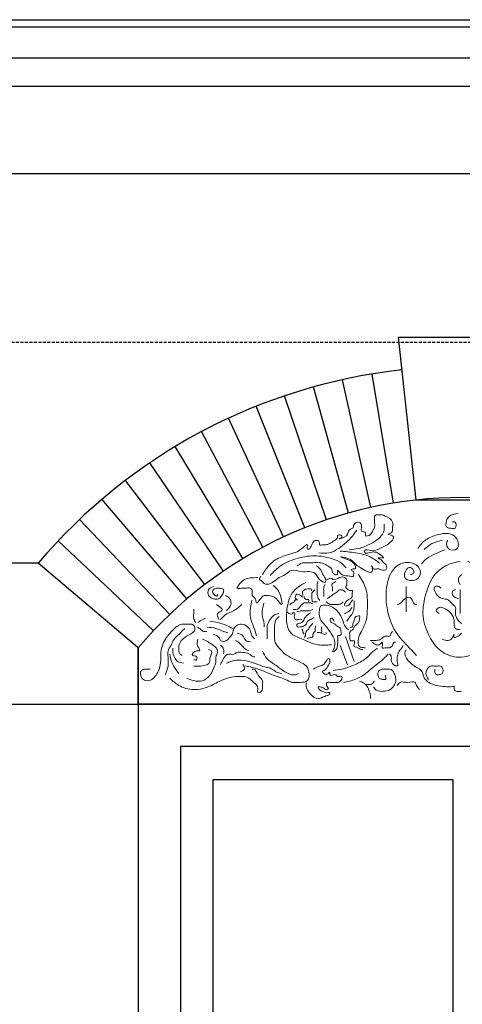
# Model space of a CAD drawing. Extents: x 0 to 286551, y -50 to 581131.
# Tile 11 of 207: x 91998 to 92940, y 558898 to 560995. Entities that reach past the tile are written whole.
import ezdxf

# ---------------------------------------------------------------- set-up
doc = ezdxf.new("R2010")
doc.units = 0
doc.header["$MEASUREMENT"] = 0
doc.linetypes.add('HIDDEN', pattern=[9.525, 6.35, -3.175])
for name, color, linetype in [('0.13', 5, 'CONTINUOUS'), ('0.18', 1, 'CONTINUOUS'), ('0.25', 2, 'CONTINUOUS')]:
    doc.layers.add(name, color=color, linetype=linetype)
doc.layers.add('0.15 GRIJS', color=252, linetype='CONTINUOUS', lineweight=15)
doc.layers.add('HULPLIJNEN', color=252, linetype='CONTINUOUS', plot=False)

msp = doc.modelspace()

# ---------------------------------------------------------------- linework, layer by layer
at = {"layer": '0.13'}
msp.add_lwpolyline([(90885.4, 560913, 0.414214), (90910.4, 560888, 0.414214), (90935.4, 560863), (90935.4, 560853), (90945.4, 560853), (90945.4, 560667.2), (95078.4, 560667.2)], format="xyb", dxfattribs=at)
for points in [[(90945.4, 560853), (95078.4, 560853)], [(92793.9, 559965.3), (92748.7, 560240.2)], [(92698.1, 559944.1), (92623.4, 560212.6)], [(92745.7, 559956), (92685.7, 560228.1)], [(92651.2, 559929.7), (92562, 560193.7)], [(92605.2, 559912.7), (92501.8, 560171.5)], [(92560.1, 559893.3), (92442.9, 560146.1)], [(92516.2, 559871.5), (92385.4, 560117.5)], [(92473.5, 559847.3), (92329.6, 560085.9)], [(92432.2, 559820.8), (92275.5, 560051.3)], [(92392.4, 559792.1), (92223.5, 560013.7)], [(92354.2, 559761.4), (92173.5, 559973.5)], [(92317.7, 559728.5), (92125.8, 559930.5)], [(92283.1, 559693.8), (92080.5, 559885.1)]]:
    msp.add_lwpolyline(points, dxfattribs=at)
msp.add_lwpolyline([(92250.4, 559537.2), (92250.4, 559657.2), (92037.7, 559837.2), (91931.4, 559837.2), (91931.4, 559537.2), (91931.4, 559537.2)], close=True, dxfattribs=at)
msp.add_arc((92940.4, 559073.3), 1182.6, 96.2201, 139.7607, dxfattribs=at)
at = {"layer": '0.15 GRIJS'}
for points in [[(92691.7, 559681.5), (92710.2, 559628)], [(92680.5, 559662.3), (92696.4, 559621.4)]]:
    msp.add_lwpolyline(points, dxfattribs=at)
for points, knots in [([(92515.3, 559813.1), (92520, 559820.8), (92529.9, 559837.3), (92555.2, 559853), (92583.8, 559858.4), (92596.8, 559866.2), (92614.5, 559883), (92607.8, 559867), (92617.2, 559867.7), (92619.2, 559876.2), (92622.8, 559882), (92626, 559886.6), (92629.7, 559885.6), (92634.1, 559886.5), (92637.1, 559881.6), (92635.1, 559874), (92644, 559877.2), (92650.9, 559876.4), (92659.5, 559879.5), (92666.6, 559885.4), (92675.8, 559889.9), (92673, 559898.4), (92684.2, 559898.6), (92684.1, 559891.5), (92670.5, 559887.3), (92699.7, 559893.4), (92695.4, 559910), (92710.1, 559911.8), (92708, 559921.9), (92721.4, 559928), (92726.2, 559918.6), (92725.9, 559912.6), (92723.3, 559903.1), (92737.5, 559905.5), (92731.9, 559892.1), (92744.4, 559897), (92747.8, 559902.9), (92751, 559908.5), (92754.8, 559915.5), (92753.6, 559922.3), (92754, 559929.5), (92752, 559935.7), (92756.5, 559940.9), (92762.6, 559940), (92769.4, 559941.7), (92780.2, 559935.6), (92794.2, 559929.3), (92792, 559917.3), (92792, 559909.8), (92792.8, 559901.7), (92777.8, 559899.3), (92803.9, 559895.8), (92781.2, 559875.5), (92765.8, 559870.7), (92752.1, 559859.6), (92731.7, 559869.6), (92731.8, 559854.7), (92745.7, 559861.5), (92757.6, 559861.3), (92763.4, 559857.4), (92776.3, 559847.6), (92767.1, 559848.7), (92756.3, 559849.3), (92770.1, 559844.2), (92772.4, 559838.2), (92777.8, 559835.8), (92779.2, 559830.7), (92780.1, 559822.5), (92768.1, 559821.1), (92760.7, 559827.9), (92750.9, 559821.7), (92745.2, 559839), (92752.8, 559815.1), (92733.6, 559820.2), (92726.4, 559827.2), (92715.6, 559832), (92708.5, 559840.9), (92699.3, 559848.1), (92671.6, 559853.7), (92702.5, 559843.8), (92711.4, 559838), (92713.7, 559825), (92708.6, 559826.6), (92699.9, 559822.8), (92711.6, 559820.3), (92708.7, 559814.4), (92710, 559806.7), (92693, 559812.7), (92684.1, 559809.2), (92674.2, 559825.3), (92674.6, 559818), (92676.6, 559810.3), (92662, 559815.1), (92664, 559824.5), (92657, 559830.4), (92649, 559835.6), (92636.6, 559839.4), (92623.6, 559838.3), (92613, 559838.7), (92605.7, 559838.4), (92600.3, 559838.8), (92595.2, 559835.7), (92591.1, 559833.4), (92589, 559832.2)], [0, 0, 0, 0, 26.766105, 57.06392, 87.581824, 106.012212, 117.879846, 126.97932, 129.710187, 140.819025, 148.156066, 152.017382, 155.658538, 158.389654, 164.952164, 168.592089, 177.695227, 181.336383, 190.840028, 202.707752, 211.717627, 215.357552, 224.460441, 227.1903, 233.753804, 250.488641, 264.732722, 275.843135, 278.572994, 292.820416, 299.382926, 305.752541, 312.122325, 321.926149, 328.295764, 338.67463, 343.224955, 350.561973, 357.492469, 366.591944, 370.231869, 379.331343, 384.479844, 387.210711, 397.224139, 404.156591, 424.200758, 434.210298, 436.940157, 447.315537, 454.247694, 464.051286, 486.528042, 500.775464, 520.925281, 537.310731, 540.04059, 559.157156, 561.888023, 576.135521, 585.145396, 590.607379, 596.979401, 608.08961, 612.640085, 617.190925, 624.121421, 627.761177, 639.905963, 646.83812, 656.851547, 664.188711, 676.960591, 686.974019, 704.926207, 712.264796, 721.274495, 737.683276, 753.580992, 771.161245, 793.042254, 796.68201, 799.412877, 806.345263, 812.908881, 819.278665, 822.008524, 833.84253, 851.113884, 860.123702, 862.853561, 869.223344, 878.726989, 889.378314, 893.239631, 905.107355, 918.361217, 931.105511, 943.849806, 950.222078, 952.952944, 959.885331, 967.22362, 967.22362, 967.22362, 967.22362]), ([(92918.5, 559925), (92920.9, 559925.5), (92928.1, 559927), (92928, 559910.7), (92916.4, 559911.5), (92903.8, 559912.7), (92905.8, 559927.7), (92913.1, 559940.5), (92924.1, 559942.1), (92931.3, 559943.2)], [0, 0, 0, 0, 6.372272, 19.111671, 25.548601, 37.929745, 50.669144, 61.281918, 81.431788, 81.431788, 81.431788, 81.431788]), ([(92699.9, 559866.1), (92706.5, 559866.7), (92722.3, 559868.3), (92744.1, 559878), (92764.4, 559889.4), (92775.4, 559905.7), (92774.4, 559916.3), (92773.9, 559920.6)], [0, 0, 0, 0, 19.622715, 47.449274, 70.793135, 89.032352, 101.977788, 101.977788, 101.977788, 101.977788]), ([(92635.2, 559859.6), (92642.7, 559858.8), (92657.6, 559857.3), (92677.2, 559868.4), (92692.9, 559881), (92706.4, 559893.7), (92712.7, 559903.3), (92715.7, 559907.7)], [0, 0, 0, 0, 22.200921, 43.715048, 64.805791, 83.116935, 99.027709, 99.027709, 99.027709, 99.027709]), ([(92909.4, 559886.8), (92908.3, 559884.7), (92904.8, 559878.6), (92910.6, 559864.2), (92934.7, 559864.4), (92931.8, 559890.3), (92914.7, 559902.3), (92891.7, 559900.1), (92868.6, 559892.1), (92851.9, 559879.5), (92846.9, 559869.8), (92845.7, 559867.7)], [0, 0, 0, 0, 6.930341, 20.791179, 37.176879, 59.015752, 75.220934, 97.068367, 124.132759, 149.306472, 156.64349, 156.64349, 156.64349, 156.64349]), ([(92859.4, 559866.8), (92865.4, 559872), (92876.6, 559881.6), (92891, 559884.5), (92897.6, 559885.9)], [0, 0, 0, 0, 23.489079, 43.370016, 43.370016, 43.370016, 43.370016]), ([(92680.5, 559863.3), (92691.3, 559862.3), (92713.2, 559860.3), (92743.1, 559853.7), (92758.4, 559842.2), (92764.7, 559837.4)], [0, 0, 0, 0, 32.586592, 66.2574, 89.601354, 89.601354, 89.601354, 89.601354]), ([(92853.5, 559835.9), (92857, 559839.9), (92865.7, 559849.6), (92884, 559858.2), (92897.4, 559863.5), (92903.8, 559866.1)], [0, 0, 0, 0, 15.798144, 38.802725, 59.343108, 59.343108, 59.343108, 59.343108]), ([(92531.6, 559811.5), (92537.7, 559818.1), (92552.8, 559834.2), (92586, 559848), (92625, 559855.7), (92658.3, 559849.4), (92682.3, 559840), (92690.3, 559830.9), (92693.5, 559827.3)], [0, 0, 0, 0, 26.820941, 65.71354, 105.100335, 144.487131, 166.001257, 180.388475, 180.388475, 180.388475, 180.388475]), ([(92830.2, 559813.1), (92832.8, 559813.6), (92837.8, 559814.6), (92837.3, 559824.4), (92827.8, 559831.3), (92818.7, 559821.1), (92814.4, 559805.9), (92833, 559797.3), (92852.2, 559805.9), (92851.5, 559829.5), (92829, 559842.7), (92793.4, 559833.7), (92776.7, 559790.2), (92778.1, 559741.1), (92793.6, 559692.4), (92822.4, 559663), (92837.9, 559646.6), (92843, 559641.1)], [0, 0, 0, 0, 6.932157, 13.301941, 24.412053, 32.80338, 49.408631, 62.848044, 84.01988, 100.399035, 122.619764, 152.438023, 198.849806, 247.077375, 301.189713, 346.402692, 368.936164, 368.936164, 368.936164, 368.936164]), ([(92935.8, 559841.3), (92928.5, 559839.9), (92908.2, 559835.9), (92877.3, 559813.9), (92862.2, 559773.3), (92853, 559729), (92865.7, 559687), (92887.9, 559652.2), (92924.3, 559634), (92970, 559640.7), (93004.1, 559676.9), (93025.8, 559724.7), (93023.2, 559776.9), (92997.3, 559823.3), (92967, 559835.4), (92952.2, 559841.3)], [0, 0, 0, 0, 22.5193, 61.668101, 106.858505, 149.198724, 195.330239, 234.474017, 269.891702, 311.217937, 363.383008, 411.895961, 465.652657, 514.660375, 561.082198, 561.082198, 561.082198, 561.082198]), ([(92630, 559832.2), (92633.4, 559829.4), (92640.5, 559823.6), (92643.7, 559811.8), (92649.6, 559805), (92650.3, 559792.8), (92632.7, 559803.4), (92630.1, 559817.1), (92612.9, 559820.5), (92596.7, 559817.5), (92577, 559827.1), (92564.5, 559811.9), (92549.9, 559807.5), (92540.4, 559798.9), (92530.6, 559792.7), (92518.5, 559791.4), (92514.6, 559799.9), (92506.9, 559803.1), (92509.8, 559807.1), (92511.6, 559809.4)], [0, 0, 0, 0, 12.871311, 27.115542, 34.452436, 40.82222, 54.686763, 70.344331, 83.598239, 99.98369, 122.001011, 137.660734, 151.908156, 167.567675, 174.906181, 187.650475, 196.660174, 201.211214, 208.141808, 208.141808, 208.141808, 208.141808]), ([(92538, 559790.3), (92541.3, 559787.3), (92548.3, 559781.1), (92554.2, 559769.1), (92560.1, 559739.7), (92544.4, 559765.9), (92531.3, 559768.2), (92516.7, 559769.7), (92510.7, 559761.9), (92500.9, 559748.5), (92501.9, 559764), (92490.9, 559767.3), (92494.9, 559777.1), (92489.3, 559787.1), (92478.7, 559783.3), (92470.4, 559784.5), (92457.1, 559781.6), (92468.4, 559796), (92478.6, 559806.6), (92494.9, 559806.7), (92504.4, 559806.7), (92505.3, 559806.7)], [0, 0, 0, 0, 12.871311, 27.115431, 46.418628, 63.806439, 81.386631, 90.48977, 104.020075, 113.029774, 122.530198, 131.540073, 140.639716, 147.97661, 160.721154, 167.093177, 176.196315, 187.599129, 201.129249, 226.876675, 229.607542, 229.607542, 229.607542, 229.607542]), ([(92607.2, 559796.7), (92596.5, 559790.5), (92578.6, 559780.3), (92567.9, 559749), (92564.3, 559720.4), (92570.9, 559686.7), (92602.2, 559675.7), (92629.5, 559661.3), (92651.9, 559663.1), (92661.8, 559663.8)], [0, 0, 0, 0, 35.682966, 59.343134, 95.017777, 124.658811, 150.73971, 187.602698, 216.732442, 216.732442, 216.732442, 216.732442]), ([(92633.3, 559798.5), (92632.7, 559796.8), (92631.1, 559792.7), (92631.9, 559785.8), (92631.7, 559778.4), (92631.4, 559769.7), (92633.1, 559762), (92636.5, 559758.8), (92637, 559758.3)], [0, 0, 0, 0, 5.523874, 12.930916, 20.337959, 27.745002, 39.456958, 41.702119, 41.702119, 41.702119, 41.702119]), ([(92690, 559747.3), (92690, 559748.1), (92689.8, 559752), (92693.7, 559757.7), (92700.6, 559760.5), (92706.9, 559765.3), (92704.7, 559771.9), (92708.2, 559780.1), (92703.3, 559779.5), (92699.6, 559779.3), (92695.8, 559782.1), (92690.3, 559787.8), (92695.5, 559790.1), (92694, 559795.4), (92696.2, 559801.5), (92689.2, 559808.9), (92677.7, 559808.3), (92668, 559799.4), (92660.5, 559807.1), (92655.5, 559804.4), (92651.5, 559802.3)], [0, 0, 0, 0, 2.354175, 11.506047, 17.834431, 25.603992, 31.096898, 38.943812, 41.298738, 43.653914, 49.982081, 56.309129, 59.638848, 62.777748, 70.624661, 77.860318, 88.850392, 103.422879, 106.571016, 117.81037, 117.81037, 117.81037, 117.81037]), ([(92664, 559777.9), (92664.2, 559780.2), (92664.7, 559785.3), (92661.1, 559795.1), (92668.7, 559795.5), (92670, 559798), (92670.6, 559799)], [0, 0, 0, 0, 7.264855, 16.511234, 21.542807, 24.845395, 24.845395, 24.845395, 24.845395]), ([(92719.2, 559813.1), (92725.3, 559804), (92739.3, 559783), (92738.3, 559747.5), (92738, 559715.5), (92726.7, 559694.1), (92717.9, 559677.9), (92718, 559659), (92729.4, 559657.4), (92733.8, 559657.5), (92734.7, 559657.5)], [0, 0, 0, 0, 32.174516, 74.19054, 102.531076, 127.386316, 144.11639, 160.721808, 171.100674, 173.831541, 173.831541, 173.831541, 173.831541]), ([(92938.6, 559813.1), (92936.4, 559811.1), (92931.8, 559807.1), (92932.4, 559798), (92934.8, 559793.3), (92935.8, 559791.2)], [0, 0, 0, 0, 8.390784, 17.490427, 24.420867, 24.420867, 24.420867, 24.420867]), ([(92410.6, 559787.6), (92406.6, 559786.1), (92398.3, 559782.8), (92398.5, 559767.4), (92409.9, 559761.1), (92422.1, 559759.9), (92429.5, 559768.6), (92432.2, 559775.2), (92433.2, 559782.8), (92424.7, 559784.3), (92418, 559784.5), (92408.8, 559782), (92407.9, 559771.2), (92420.4, 559765.4), (92419.8, 559770.2), (92419.7, 559771.2)], [0, 0, 0, 0, 11.867724, 24.607123, 35.71744, 48.461734, 57.471609, 67.272707, 70.912463, 77.84462, 86.947759, 93.880145, 102.97962, 112.783506, 115.513365, 115.513365, 115.513365, 115.513365]), ([(92601.2, 559768.7), (92600.5, 559772), (92599.1, 559778.4), (92608.1, 559783.5), (92613.9, 559781.9), (92620.7, 559783.8), (92620, 559780.2), (92619.7, 559778.6)], [0, 0, 0, 0, 9.246379, 17.86001, 24.467026, 29.091812, 33.054522, 33.054522, 33.054522, 33.054522]), ([(92627, 559780.5), (92624.2, 559778.5), (92618.6, 559774.5), (92621, 559765.2), (92619.9, 559753.6), (92627.8, 559755.6), (92630.8, 559755.5), (92631.6, 559755.4)], [0, 0, 0, 0, 9.341925, 18.588303, 28.044553, 34.651818, 37.294625, 37.294625, 37.294625, 37.294625]), ([(92648.1, 559791.8), (92647, 559789.6), (92644.8, 559785.5), (92645.7, 559778.3), (92645.5, 559772.2), (92645.5, 559768.2), (92645.5, 559766.7)], [0, 0, 0, 0, 7.113601, 13.718061, 20.982916, 25.60619, 25.60619, 25.60619, 25.60619]), ([(92652.8, 559762.1), (92655, 559763.6), (92659.4, 559766.6), (92666, 559771.6), (92673.3, 559775.3), (92678.4, 559781), (92686.1, 559780.9), (92689.5, 559777.9), (92691.7, 559775.9)], [0, 0, 0, 0, 8.063855, 16.128012, 24.741432, 32.805492, 37.430279, 46.043909, 46.043909, 46.043909, 46.043909]), ([(92894.9, 559784), (92893.8, 559785.3), (92890.9, 559789.2), (92876.8, 559789.2), (92884.5, 559769.8), (92895.6, 559760.7), (92910.3, 559761.7), (92917.1, 559751.4), (92928.6, 559744.4), (92922.9, 559725.1), (92932.3, 559715.1), (92938.6, 559708.4)], [0, 0, 0, 0, 5.148678, 14.251567, 29.960023, 46.165205, 59.198592, 68.208467, 81.73836, 94.477759, 119.763199, 119.763199, 119.763199, 119.763199]), ([(92925.8, 559781.2), (92923.7, 559780.6), (92918.2, 559778.9), (92918.6, 559769.6), (92924.5, 559764.3), (92929, 559763), (92932.2, 559762.1)], [0, 0, 0, 0, 6.106176, 16.115716, 19.977033, 29.780856, 29.780856, 29.780856, 29.780856]), ([(92438.8, 559736.6), (92442.8, 559740.5), (92450.1, 559747.5), (92447, 559763), (92439.5, 559766.8), (92436.1, 559768.5)], [0, 0, 0, 0, 15.657568, 28.686379, 39.796695, 39.796695, 39.796695, 39.796695]), ([(92492.5, 559758.5), (92491.5, 559753.4), (92489.1, 559741.1), (92488.1, 559721.4), (92496.5, 559702.1), (92500.5, 559689.4), (92502.5, 559683)], [0, 0, 0, 0, 15.708456, 37.547498, 57.690911, 77.834403, 77.834403, 77.834403, 77.834403]), ([(92518, 559752.1), (92517, 559748.2), (92514.5, 559739), (92514.1, 559723.9), (92519.3, 559711.7), (92519, 559704.2), (92518.9, 559702.1)], [0, 0, 0, 0, 12.14046, 28.519615, 44.411625, 50.781408, 50.781408, 50.781408, 50.781408]), ([(92573.5, 559748.2), (92574.7, 559750.4), (92576.4, 559753.5), (92583.2, 559751.8), (92582.1, 559761.2), (92593.2, 559758.6), (92583.5, 559761.5), (92585.6, 559766.6), (92586.1, 559771.8), (92592.9, 559771), (92597.5, 559768.6), (92600.6, 559765.4), (92601.2, 559764.7)], [0, 0, 0, 0, 6.539424, 9.18223, 17.244956, 21.869992, 27.196323, 31.819428, 36.849725, 39.492532, 49.833416, 52.636093, 52.636093, 52.636093, 52.636093]), ([(92580.7, 559738.9), (92584.9, 559738.9), (92593.5, 559738.8), (92597, 559749.3), (92604.2, 559753.6), (92610.7, 559752.3), (92617.1, 559753.7), (92620.8, 559751.6), (92622.4, 559750.8)], [0, 0, 0, 0, 11.405471, 23.166011, 28.492426, 35.099442, 42.367285, 47.398628, 47.398628, 47.398628, 47.398628]), ([(92603.9, 559766.7), (92603.8, 559766), (92603.5, 559762.6), (92608.3, 559759.3), (92614.4, 559760.8), (92613.6, 559757.5), (92613.1, 559755.4)], [0, 0, 0, 0, 1.981355, 10.04521, 12.688017, 17.311122, 17.311122, 17.311122, 17.311122]), ([(92650.8, 559755.2), (92653.5, 559752.9), (92659.9, 559747.6), (92670.1, 559750.3), (92680, 559748.9), (92684.2, 559752.7), (92686.9, 559755.2)], [0, 0, 0, 0, 10.234058, 23.579058, 29.07397, 39.308027, 39.308027, 39.308027, 39.308027]), ([(92707.6, 559759.4), (92706.2, 559758.2), (92702.5, 559755.2), (92700.3, 559747), (92694.5, 559746.5), (92691.7, 559746.2)], [0, 0, 0, 0, 5.605179, 14.217192, 21.750273, 21.750273, 21.750273, 21.750273]), ([(92710.2, 559757.4), (92710.3, 559754.4), (92710.3, 559746.7), (92709.7, 559733.9), (92701.2, 559723.7), (92696.5, 559716.9), (92694.4, 559713.8)], [0, 0, 0, 0, 9.24621, 23.256593, 36.631187, 47.995525, 47.995525, 47.995525, 47.995525]), ([(92802, 559749.4), (92804.3, 559750.1), (92809.5, 559751.9), (92815.2, 559759.9), (92826.1, 559767.9), (92835.6, 559759.2), (92836.9, 559748.9), (92842, 559749.3), (92843, 559749.4)], [0, 0, 0, 0, 6.932386, 15.942204, 30.189849, 38.580987, 50.446767, 53.177634, 53.177634, 53.177634, 53.177634]), ([(92368.7, 559739.4), (92368.8, 559736.3), (92368.9, 559730.3), (92367.9, 559720.5), (92370.8, 559714.4), (92372.4, 559711.2)], [0, 0, 0, 0, 9.099474, 18.199117, 28.850199, 28.850199, 28.850199, 28.850199]), ([(92422.4, 559717.5), (92419.9, 559722.3), (92415.2, 559731.2), (92435.9, 559736.9), (92424.1, 559744.7), (92417, 559749.4)], [0, 0, 0, 0, 13.028811, 24.139128, 41.526939, 41.526939, 41.526939, 41.526939]), ([(92426.1, 559717.5), (92428.9, 559720.8), (92436.6, 559729.6), (92453, 559734.9), (92464.6, 559743.2), (92469.5, 559748.1), (92470.7, 559749.4)], [0, 0, 0, 0, 12.871311, 34.449565, 50.109288, 55.25767, 55.25767, 55.25767, 55.25767]), ([(92549.9, 559730.3), (92546.7, 559729.7), (92538.9, 559728.2), (92531.5, 559717.3), (92523.8, 559705.7), (92525.6, 559693.2), (92525.3, 559683.9), (92525.3, 559678.7), (92525.3, 559676.6)], [0, 0, 0, 0, 9.503645, 23.033538, 37.277659, 50.017058, 59.116532, 65.486147, 65.486147, 65.486147, 65.486147]), ([(92599.2, 559717.8), (92597.1, 559718), (92592.6, 559718.3), (92586, 559716.1), (92582.4, 559721.5), (92583, 559725.7), (92584.6, 559732.5), (92581.1, 559731.3), (92578.1, 559732.3), (92579.7, 559727.9), (92573.3, 559730), (92569.8, 559731), (92567.7, 559733.3), (92566.9, 559734.3)], [0, 0, 0, 0, 6.607016, 13.874859, 17.177447, 23.781907, 28.405181, 31.047987, 33.030217, 35.011572, 39.636358, 44.667931, 48.404677, 48.404677, 48.404677, 48.404677]), ([(92617.7, 559731.7), (92614.4, 559729.7), (92608.7, 559726.3), (92603.6, 559718.6), (92600.4, 559710.3), (92593.4, 559709.6), (92586.5, 559707.6), (92589.5, 559700.6), (92594.7, 559702.4), (92599.4, 559701.4), (92604.5, 559704), (92609.4, 559708.6), (92611.4, 559716), (92618, 559717.6), (92621.9, 559719.7), (92623.7, 559721.7), (92624.3, 559722.4)], [0, 0, 0, 0, 11.365753, 19.428621, 28.040769, 34.938481, 40.264595, 45.294795, 49.919831, 54.544617, 59.57619, 66.115733, 74.727746, 79.759319, 85.085434, 87.888111, 87.888111, 87.888111, 87.888111]), ([(92588, 559734.3), (92591.7, 559735.2), (92597, 559736.4), (92606.1, 559736.3), (92614.1, 559735.2), (92620, 559737.9), (92622.4, 559738.9)], [0, 0, 0, 0, 11.405225, 16.030261, 27.262313, 34.99515, 34.99515, 34.99515, 34.99515]), ([(92698.3, 559695.3), (92695.9, 559697.4), (92689.1, 559703.3), (92685.9, 559717.7), (92679, 559731.4), (92667.2, 559743.2), (92654, 559748.8), (92637.3, 559748.6), (92636.1, 559735.8), (92635.3, 559725.1), (92639.8, 559713.9), (92648.2, 559706.4), (92654.6, 559697.4), (92662.7, 559686.6), (92669.5, 559674.3), (92669.3, 559661.9), (92667.1, 559654.1), (92664.9, 559650.6), (92664, 559649.1)], [0, 0, 0, 0, 9.341925, 26.514628, 42.172985, 55.251655, 75.126933, 86.532404, 96.149054, 108.037183, 120.180048, 129.999966, 141.760793, 153.124994, 170.562615, 182.450576, 189.346252, 194.671431, 194.671431, 194.671431, 194.671431]), ([(92705.6, 559743.6), (92704.2, 559741.2), (92701.5, 559736.5), (92695.2, 559732.8), (92691.3, 559730.6), (92689.8, 559729.7)], [0, 0, 0, 0, 8.062869, 16.126724, 21.453055, 21.453055, 21.453055, 21.453055]), ([(92891.2, 559730.3), (92888, 559732.2), (92881.7, 559736.2), (92892.8, 559746), (92905.3, 559740), (92917.9, 559731.1), (92924.9, 559715.9), (92921.7, 559697.1), (92931.9, 559696.1), (92935.8, 559695.7)], [0, 0, 0, 0, 9.009699, 18.019516, 31.053147, 47.258329, 63.98856, 80.593852, 90.972718, 90.972718, 90.972718, 90.972718]), ([(92377.8, 559711.2), (92381.1, 559713.5), (92386.2, 559717.1), (92392.1, 559719.4), (92394.2, 559720.3)], [0, 0, 0, 0, 11.867634, 18.80002, 18.80002, 18.80002, 18.80002]), ([(92403.3, 559713.9), (92408.8, 559713.1), (92421, 559711.5), (92437.2, 559706), (92447.4, 559700.6), (92451.6, 559698.4)], [0, 0, 0, 0, 16.611294, 36.761164, 51.008586, 51.008586, 51.008586, 51.008586]), ([(92550.8, 559723.9), (92548.4, 559721.9), (92542.6, 559717.1), (92540.2, 559704.8), (92541.2, 559691.2), (92539.9, 559678.3), (92543.3, 559664.3), (92552.9, 559654.7), (92563.6, 559642.7), (92579.6, 559634.1), (92596.4, 559627), (92611.2, 559618.3), (92614.5, 559603.7), (92615.2, 559584.4), (92594.6, 559584), (92578.7, 559582), (92560.5, 559592.5), (92535.5, 559599), (92513, 559610.3), (92492.3, 559616), (92482.5, 559618.1), (92477, 559619.3)], [0, 0, 0, 0, 9.009818, 22.259426, 34.998825, 50.467915, 60.843361, 77.046942, 89.918133, 109.119228, 130.291063, 146.496141, 155.996727, 175.299889, 191.197605, 207.583055, 224.318123, 251.38228, 285.695641, 298.949549, 315.734631, 315.734631, 315.734631, 315.734631]), ([(92622.4, 559709.2), (92619.9, 559707), (92616.1, 559703.6), (92613.4, 559696.6), (92608.4, 559693.5), (92605.9, 559688.3), (92607.2, 559683.1), (92605, 559680.3), (92603.9, 559678.8)], [0, 0, 0, 0, 9.820043, 15.145221, 21.684468, 26.714611, 31.337716, 36.663041, 36.663041, 36.663041, 36.663041]), ([(92666, 559648.5), (92668.8, 559650.6), (92675.6, 559655.8), (92674.8, 559669.3), (92675.9, 559677.1), (92674.5, 559684.9), (92679.7, 559682.4), (92683.4, 559685.7), (92681.9, 559691.7), (92682.5, 559700.5), (92673, 559702.6), (92669.2, 559709.7), (92661.3, 559709.8), (92658.2, 559716.7), (92660.8, 559720.8), (92665.4, 559720.9), (92665, 559715.7), (92667.6, 559714.4), (92668.6, 559713.8)], [0, 0, 0, 0, 10.275993, 24.286411, 35.513976, 38.155895, 42.780931, 46.083989, 50.707095, 60.163396, 68.777027, 75.316393, 82.431975, 89.545669, 92.848407, 95.491213, 100.521356, 103.824414, 103.824414, 103.824414, 103.824414]), ([(92701, 559700), (92704, 559700.9), (92708.8, 559702.3), (92706.7, 559709.9), (92710.9, 559715.2), (92711, 559722.7), (92716.3, 559725.2), (92723.4, 559726.2), (92721.1, 559717.6), (92720.5, 559711.2), (92714.9, 559706.5), (92709.8, 559702.8), (92708.6, 559695.2), (92699.1, 559692.5), (92701.3, 559684.1), (92700.8, 559678.4), (92701.5, 559671.1), (92706.8, 559672.2), (92712.4, 559672.8), (92710.3, 559665.7), (92709.2, 559659.5), (92718, 559658.2), (92722.8, 559653.5), (92727.8, 559653.7), (92728.7, 559653.7)], [0, 0, 0, 0, 7.704267, 12.327541, 20.058165, 26.95368, 32.280011, 36.904798, 43.509258, 51.039621, 57.579044, 64.118587, 69.148631, 78.96904, 86.233896, 90.857169, 97.752684, 102.377471, 105.020277, 112.285133, 116.908238, 121.939811, 134.086154, 136.72896, 136.72896, 136.72896, 136.72896]), ([(92275.9, 559612), (92272.9, 559612.1), (92266.9, 559612.3), (92253.9, 559610.5), (92255.1, 559593.4), (92267.1, 559585.5), (92280.3, 559589.1), (92289.4, 559599.3), (92296.2, 559613.4), (92299.2, 559628.9), (92297.6, 559650.7), (92305.7, 559674.5), (92323, 559694.3), (92340.2, 559710.2), (92355.6, 559706.6), (92367.7, 559709.1), (92374.6, 559696.2), (92362.9, 559686.5), (92351.1, 559681.3), (92339.3, 559670.7), (92336.1, 559657.8), (92337.2, 559646.3), (92341.9, 559642.2), (92343.2, 559641.1)], [0, 0, 0, 0, 9.103139, 18.606783, 34.076042, 45.186358, 58.219745, 71.090936, 85.335168, 104.787994, 117.527393, 150.912872, 175.5022, 198.474692, 213.950102, 220.322125, 233.758604, 242.149516, 261.35031, 274.221621, 287.471161, 300.499807, 305.648308, 305.648308, 305.648308, 305.648308]), ([(92308.6, 559600.1), (92309.5, 559603.2), (92311.2, 559609.3), (92315, 559618.4), (92313.8, 559628.1), (92314.5, 559638.6), (92312.4, 559651.1), (92321.3, 559662.6), (92325.6, 559676.5), (92336.9, 559685.2), (92344.1, 559693), (92348.4, 559697.2), (92349.6, 559698.4)], [0, 0, 0, 0, 9.500425, 19.001011, 29.010382, 38.110025, 50.849424, 65.093505, 79.337737, 93.496113, 106.367128, 111.515806, 111.515806, 111.515806, 111.515806]), ([(92375.1, 559702.1), (92377.3, 559701), (92382.8, 559698.3), (92388.7, 559691.1), (92394.7, 559691.8), (92396.9, 559692.1)], [0, 0, 0, 0, 7.338506, 18.448919, 24.820942, 24.820942, 24.820942, 24.820942]), ([(92396.9, 559701.2), (92403.4, 559700.7), (92415.8, 559699.8), (92429.8, 559692.5), (92438.5, 559690.2), (92441.5, 559689.3)], [0, 0, 0, 0, 19.310496, 36.890516, 46.394161, 46.394161, 46.394161, 46.394161]), ([(92410.6, 559685.7), (92415.3, 559684.4), (92422.6, 559682.3), (92425.5, 559669.8), (92439.1, 559671.1), (92445.4, 559680), (92452.8, 559687.6), (92452.8, 559698.6), (92460.7, 559705.7), (92471.8, 559709), (92483.9, 559703.4), (92490.4, 559693.1), (92491.3, 559682.4), (92496.4, 559678.5), (92498.9, 559676.6)], [0, 0, 0, 0, 13.439333, 20.776498, 33.520792, 42.530786, 53.639481, 64.014862, 73.024737, 83.403603, 97.268146, 109.133926, 118.634351, 127.64405, 127.64405, 127.64405, 127.64405]), ([(92461.6, 559688.4), (92466.1, 559687.3), (92474.8, 559685.2), (92477.9, 559671.2), (92486, 559670.5), (92489.8, 559670.2)], [0, 0, 0, 0, 13.032736, 24.898516, 35.277382, 35.277382, 35.277382, 35.277382]), ([(92599.2, 559697.3), (92600.2, 559695.8), (92601.5, 559693.8), (92600.9, 559689.5), (92602.6, 559687.5), (92603.9, 559686.1)], [0, 0, 0, 0, 5.030143, 7.011498, 12.336676, 12.336676, 12.336676, 12.336676]), ([(92610.5, 559676.9), (92611.9, 559677.7), (92615.4, 559679.6), (92623.8, 559678.8), (92621.7, 559685.8), (92623.6, 559690), (92628.6, 559693), (92625.9, 559699.1), (92628.1, 559702.5), (92629, 559703.9)], [0, 0, 0, 0, 5.031573, 12.564413, 17.187686, 22.217829, 25.954575, 32.559035, 37.589178, 37.589178, 37.589178, 37.589178]), ([(92631.6, 559690.1), (92632.2, 559690.1), (92635.2, 559690.2), (92642.2, 559687.9), (92640.4, 559696), (92640.7, 559699.7), (92640.9, 559702)], [0, 0, 0, 0, 1.98198, 9.249823, 13.872928, 21.137783, 21.137783, 21.137783, 21.137783]), ([(92640.9, 559688.1), (92642.2, 559687.4), (92644.9, 559686), (92651.2, 559684.9), (92650.4, 559688.4), (92650.1, 559690.1)], [0, 0, 0, 0, 5.031573, 9.656359, 13.619069, 13.619069, 13.619069, 13.619069]), ([(92744.7, 559672.9), (92748.9, 559672.7), (92756.3, 559672.3), (92767.7, 559674.9), (92773.5, 559682.3), (92780.4, 559682.1), (92787, 559680.4), (92788.4, 559688), (92791, 559690.9), (92792, 559692.1)], [0, 0, 0, 0, 12.744294, 22.247939, 34.115663, 36.84653, 43.218802, 50.555696, 55.106021, 55.106021, 55.106021, 55.106021]), ([(92897.6, 559675.7), (92902, 559674.2), (92910.2, 559671.3), (92918.6, 559675.9), (92924.7, 559690.2), (92921.1, 559678.4), (92929.6, 559679.9), (92934, 559683.8), (92937.7, 559687.5), (92938.6, 559688.4)], [0, 0, 0, 0, 13.033387, 24.1438, 31.480694, 37.850309, 40.581425, 52.449059, 56.310376, 56.310376, 56.310376, 56.310376]), ([(92353.2, 559592.9), (92358.3, 559590.8), (92369.2, 559586.3), (92388.7, 559584.9), (92405.2, 559599.1), (92412, 559614.7), (92417, 559627.8), (92414.6, 559638.2), (92421.5, 559646.8), (92416.7, 559659.6), (92405.2, 559665.5), (92395.9, 559672.6), (92390, 559674.8), (92387.8, 559675.7)], [0, 0, 0, 0, 16.410267, 35.526584, 55.005328, 76.579145, 86.954363, 96.054006, 106.705246, 116.20567, 132.410852, 144.278486, 151.210873, 151.210873, 151.210873, 151.210873]), ([(92377.8, 559675.7), (92376.2, 559671), (92373.7, 559663.4), (92384.8, 559650.6), (92378.2, 559651.1), (92372.3, 559651.9), (92358.7, 559638.2), (92376.5, 559641.1), (92374.8, 559635.1), (92375.8, 559630.2), (92371.6, 559631.3), (92368.7, 559632)], [0, 0, 0, 0, 15.469258, 25.270292, 28.001408, 31.642564, 45.172458, 54.676103, 58.315859, 61.045718, 67.41774, 67.41774, 67.41774, 67.41774]), ([(92457.9, 559672.9), (92461.1, 559671), (92469.5, 559666), (92476, 559654.7), (92483.9, 559651.9), (92486.2, 559651.1)], [0, 0, 0, 0, 11.110316, 29.130009, 36.062166, 36.062166, 36.062166, 36.062166]), ([(92747.4, 559670.2), (92750.5, 559667.7), (92755.3, 559663.9), (92764.6, 559662.2), (92771.9, 559673.9), (92770.4, 559662.4), (92769.6, 559654.8), (92779, 559658.5), (92786.3, 559656.4), (92792.8, 559661.8), (92793.8, 559669.9), (92797.4, 559669.4), (92798.4, 559669.3)], [0, 0, 0, 0, 11.867634, 18.239906, 26.631044, 35.730687, 38.460546, 47.563684, 53.935956, 62.327094, 69.664258, 72.395125, 72.395125, 72.395125, 72.395125]), ([(92346.9, 559624.7), (92342.2, 559625.3), (92333.6, 559626.3), (92327, 559638.1), (92323.8, 559647.9), (92324, 559654.4), (92324.1, 559656.6)], [0, 0, 0, 0, 13.254102, 24.362935, 37.612543, 43.982159, 43.982159, 43.982159, 43.982159]), ([(92368.7, 559618.3), (92373.5, 559618), (92385.1, 559617.3), (92405.3, 559622.8), (92401.8, 559637.9), (92411.7, 559649.6), (92403.2, 559652.8), (92400.6, 559653.8)], [0, 0, 0, 0, 15.475161, 37.053637, 43.423421, 59.31543, 66.653936, 66.653936, 66.653936, 66.653936]), ([(92426.1, 559662.9), (92428.8, 559660.1), (92433.7, 559654.9), (92432.8, 559647.9), (92432.4, 559644.7)], [0, 0, 0, 0, 11.108695, 20.20817, 20.20817, 20.20817, 20.20817]), ([(92426.1, 559622), (92428, 559626.2), (92431.6, 559634.1), (92440.5, 559647), (92453.2, 559641.2), (92461.8, 559649.8), (92473.6, 559646.9), (92486.5, 559647), (92493, 559638), (92498, 559638.3), (92498.9, 559638.4)], [0, 0, 0, 0, 14.24412, 27.115312, 39.859606, 47.198196, 59.94249, 72.975877, 84.843601, 87.574468, 87.574468, 87.574468, 87.574468]), ([(92515.3, 559650.2), (92517.9, 559644.7), (92523.5, 559632.8), (92543.1, 559621.2), (92560.3, 559606.6), (92580.4, 559597), (92589.6, 559601.8), (92591.7, 559602.9)], [0, 0, 0, 0, 17.948958, 38.704084, 65.473624, 89.105931, 96.038317, 96.038317, 96.038317, 96.038317]), ([(92665.5, 559609.2), (92671.6, 559610), (92687.9, 559611.9), (92712.7, 559621.3), (92736.5, 559633.5), (92748.8, 559649.3), (92757, 559654.6), (92760.2, 559656.6)], [0, 0, 0, 0, 18.409551, 49.211295, 79.02683, 97.046699, 108.156811, 108.156811, 108.156811, 108.156811]), ([(92785.6, 559644.7), (92787.2, 559642.7), (92790.2, 559638.9), (92788.1, 559628.9), (92793.5, 559619.4), (92804.8, 559618.6), (92801.2, 559629.3), (92801.9, 559637.6), (92804, 559648.2), (92810.8, 559655.3), (92813.6, 559660.8), (92814.8, 559662.9)], [0, 0, 0, 0, 7.33704, 13.706656, 29.364223, 33.005379, 42.104853, 51.204496, 61.579942, 72.688638, 80.025532, 80.025532, 80.025532, 80.025532]), ([(92821.1, 559653.8), (92820, 559651.7), (92816.1, 559644.7), (92823, 559631.6), (92833, 559622.5), (92842.8, 559615.1), (92856.2, 559609.9), (92857.1, 559593.3), (92869.8, 559582.5), (92885.4, 559576.4), (92903.3, 559574.9), (92914.2, 559573.4), (92924.1, 559575.7), (92923, 559571.2), (92922.6, 559566.6), (92930.5, 559563.8), (92935.7, 559564.4), (92938.6, 559564.7)], [0, 0, 0, 0, 6.930341, 23.335477, 37.493854, 48.60417, 60.471894, 77.20222, 91.36042, 108.095423, 127.405919, 142.88108, 146.522236, 150.161992, 152.891851, 160.230441, 169.333579, 169.333579, 169.333579, 169.333579]), ([(92336.9, 559602.9), (92333.7, 559607), (92327.7, 559615), (92320.5, 559628.6), (92318.7, 559638.6), (92317.7, 559643.8)], [0, 0, 0, 0, 15.657568, 29.901649, 45.793658, 45.793658, 45.793658, 45.793658]), ([(92438.8, 559624.7), (92441.8, 559626), (92449.9, 559629.6), (92466.1, 559632.1), (92485.8, 559629.2), (92505.3, 559622.1), (92520.9, 559615.8), (92535.2, 559613.9), (92543.5, 559604.9), (92551.8, 559603.6), (92556.2, 559602.9)], [0, 0, 0, 0, 9.803824, 26.415118, 48.43244, 68.582256, 88.732073, 99.110983, 110.2213, 123.475162, 123.475162, 123.475162, 123.475162]), ([(92623.6, 559612), (92627.7, 559614.3), (92634.5, 559618.3), (92647, 559621.1), (92650.2, 559628.6), (92655, 559636.4), (92659.4, 559631.1), (92658.2, 559623.8), (92653.2, 559616), (92648.6, 559609.9), (92641.1, 559606.9), (92647.1, 559600.8), (92653.7, 559599.7), (92659.4, 559608), (92655.6, 559593.5), (92670.6, 559604.5), (92674.4, 559593.6), (92685.3, 559599.9), (92684.2, 559587.1), (92674.1, 559582.4), (92665.1, 559584), (92658, 559583.6), (92650.6, 559585.8), (92650.5, 559575.3), (92658.1, 559570.6), (92649, 559566.4), (92646, 559572.5), (92640.9, 559573.6), (92631.3, 559575.5), (92636.6, 559566.8), (92644.4, 559564.2), (92651.3, 559560.8), (92659.1, 559562.7), (92658.6, 559556.4), (92650.8, 559555.6), (92643.3, 559552.1), (92630.6, 559546.7), (92618.2, 559556.2), (92610.4, 559566.8), (92607.8, 559576.1), (92608, 559581.6), (92608.1, 559583.8)], [0, 0, 0, 0, 14.247497, 24.051321, 35.160016, 40.308694, 44.17001, 50.539794, 61.94234, 70.952334, 75.503174, 80.053499, 90.066927, 93.928243, 99.387962, 112.132256, 117.280934, 126.383823, 132.753438, 143.863647, 156.608191, 159.339057, 165.71108, 174.810554, 179.360879, 186.293266, 190.154582, 197.086968, 203.458991, 209.563592, 216.902182, 229.935569, 232.666436, 236.306192, 242.412145, 253.066617, 262.570262, 281.313118, 292.421813, 302.797259, 309.166875, 309.166875, 309.166875, 309.166875]), ([(92687.3, 559583.8), (92691.6, 559584.6), (92704.8, 559587.2), (92722.7, 559593.6), (92739.6, 559606.4), (92752.6, 559617.7), (92766, 559627.6), (92775.5, 559636.3), (92780.8, 559641.7), (92782.9, 559643.8)], [0, 0, 0, 0, 13.033387, 40.416941, 56.07646, 76.120926, 92.326004, 105.856423, 114.866298, 114.866298, 114.866298, 114.866298]), ([(92317.7, 559592.9), (92323.8, 559587.2), (92338, 559574), (92370.9, 559564.8), (92404.4, 559574.4), (92433.8, 559592.9), (92461.1, 559597.4), (92485.8, 559595.8), (92495.9, 559582.7), (92508.1, 559575.3), (92502.2, 559559.1), (92516.7, 559565.3), (92514.5, 559576.1), (92516.9, 559589.3), (92504.5, 559597.6), (92500.9, 559612.4), (92494.4, 559612), (92493.4, 559612)], [0, 0, 0, 0, 24.591483, 57.726282, 97.027093, 125.522013, 160.695538, 180.155276, 193.685695, 209.343125, 218.442768, 226.22016, 239.248971, 248.348446, 264.006013, 280.209748, 282.940615, 282.940615, 282.940615, 282.940615]), ([(92473.4, 559622), (92475.5, 559618.7), (92480.1, 559611.6), (92472.2, 559608.3), (92467.9, 559606.5)], [0, 0, 0, 0, 9.801098, 20.91121, 20.91121, 20.91121, 20.91121]), ([(92776.5, 559599.2), (92777.5, 559595.3), (92779.1, 559588.7), (92769.6, 559590.1), (92761.4, 559592.6), (92758.1, 559606.5), (92769.6, 559613.2), (92778.3, 559611.5), (92788.3, 559613.1), (92796.1, 559604.2), (92798.7, 559593.8), (92799.4, 559583.1), (92793.9, 559574.2), (92785.4, 559566.5), (92772.6, 559564), (92758.4, 559564.8), (92753, 559571.4), (92751.1, 559573.8)], [0, 0, 0, 0, 9.099474, 15.471746, 22.403903, 35.432715, 46.542827, 55.645965, 62.018237, 75.548543, 85.049129, 95.058669, 106.461334, 114.852472, 128.98388, 144.698219, 153.708037, 153.708037, 153.708037, 153.708037]), ([(92868.5, 559590.1), (92865.8, 559594.3), (92861.3, 559601.3), (92865.1, 559612), (92872.6, 559620.9), (92883.7, 559617.1), (92892.8, 559619.8), (92900.3, 559614.2), (92900.4, 559602.4), (92891.6, 559600.2), (92884.2, 559598.7), (92881.6, 559605.9), (92882, 559609.9), (92882.1, 559612)], [0, 0, 0, 0, 13.860838, 23.361262, 32.371257, 45.115551, 54.21869, 58.76953, 71.508929, 78.441315, 84.813338, 90.917939, 97.287554, 97.287554, 97.287554, 97.287554]), ([(92721.9, 559586.5), (92725.3, 559584.9), (92731.5, 559582), (92738.5, 559575.6), (92741.7, 559566.3), (92745.1, 559557.9), (92744.8, 559551.3), (92744.7, 559549.2)], [0, 0, 0, 0, 11.405142, 20.41484, 27.34528, 40.59482, 46.964604, 46.964604, 46.964604, 46.964604]), ([(92735.6, 559580.1), (92739.8, 559579.3), (92747.4, 559577.9), (92751.8, 559583.9), (92753.8, 559586.5)], [0, 0, 0, 0, 11.834005, 20.84388, 20.84388, 20.84388, 20.84388]), ([(92802, 559577.4), (92804, 559580), (92809.4, 559587.1), (92823.6, 559581.1), (92840.2, 559588.5), (92842.9, 559575.5), (92846.9, 559571), (92849.4, 559568.3)], [0, 0, 0, 0, 9.009875, 24.485036, 40.870736, 47.801077, 58.909915, 58.909915, 58.909915, 58.909915])]:
    msp.add_open_spline(points, degree=3, knots=knots, dxfattribs=at)
for points in [[(92821.1, 559787.6), (92821.1, 559769.7), (92821.1, 559751.8), (92821.1, 559733.9)], [(92935.8, 559781.2), (92935.8, 559764.2), (92935.8, 559747.3), (92935.8, 559730.3)]]:
    msp.add_open_spline(points, degree=3, dxfattribs=at)
at = {"layer": '0.18'}
for points in [[(90831.2, 560994.5), (95078.4, 560994.5)], [(90831.2, 560994.5), (90831.2, 560979.5), (95078.4, 560979.5)], [(90839.3, 560979.5), (90839.3, 560913), (95078.4, 560913)], [(92842.5, 559971.9), (92804.7, 560318.5), (93076.1, 560318.5), (93038.3, 559971.9), (92842.5, 559971.9)]]:
    msp.add_lwpolyline(points, dxfattribs=at)
for points in [[(92340.4, 558521.2), (93540.4, 558521.2), (93540.4, 559447.2), (92340.4, 559447.2)], [(92410.4, 559377.2), (92920.4, 559377.2), (92920.4, 558602.2), (92410.4, 558602.2)]]:
    msp.add_lwpolyline(points, close=True, dxfattribs=at)
at = {"layer": '0.25'}
msp.add_lwpolyline([(92250.4, 559657.2), (92250.4, 559537.2), (93630.4, 559537.2), (93630.4, 559657.2, 0.463768)], format="xyb", close=True, dxfattribs=at)
msp.add_lwpolyline([(92250.4, 556727.2), (93630.4, 556727.2), (93630.4, 559537.2), (92250.4, 559537.2)], close=True, dxfattribs=at)
at = {"layer": 'HULPLIJNEN', "linetype": 'HIDDEN'}
msp.add_lwpolyline([(80351, 560308.2), (146944.1, 560308.2)], dxfattribs=at)

doc.saveas('drawing.dxf')
